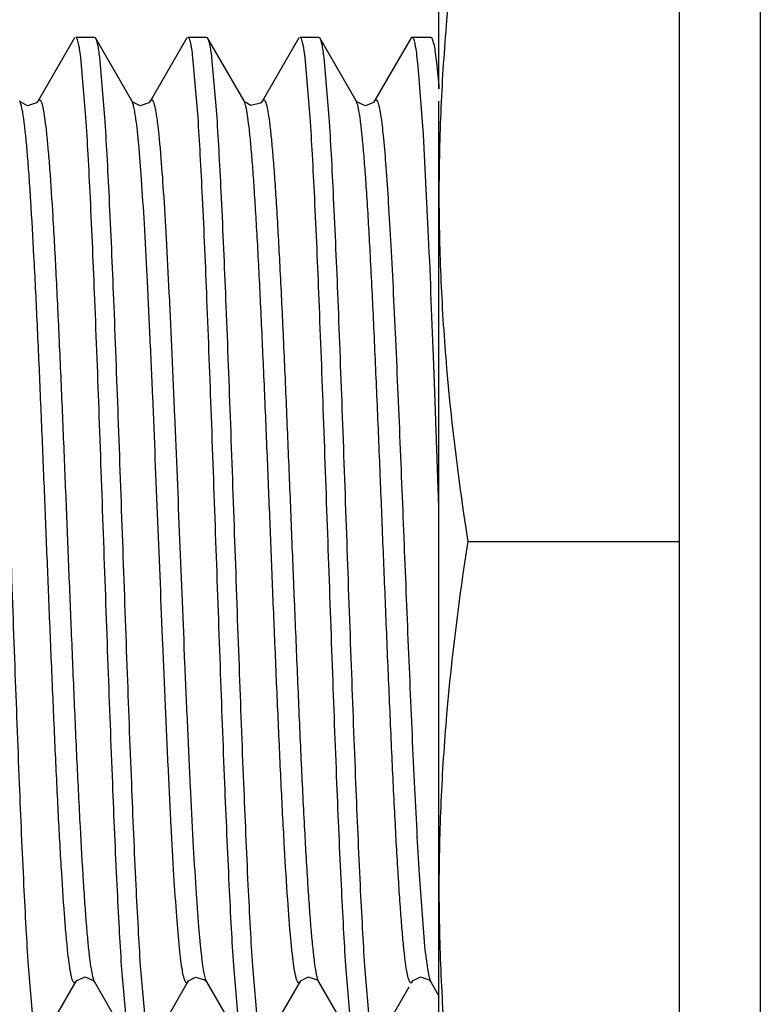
# Model space of a CAD drawing. Header units: inches. Extents: x 0 to 22, y 0 to 17.
# Tile 17 of 47: x 8.391 to 8.574, y 8.894 to 9.138. Entities that reach past the tile are written whole.
import ezdxf

# ---------------------------------------------------------------- set-up
doc = ezdxf.new("R2010")
doc.units = ezdxf.units.IN
doc.header["$LTSCALE"] = 1.21
doc.header["$MEASUREMENT"] = 0
doc.layers.get('0').update_dxf_attribs({"linetype": 'CONTINUOUS'})

msp = doc.modelspace()

# ---------------------------------------------------------------- linework, layer by layer
at = {"color": 9, "linetype": 'CONTINUOUS'}
for p, q in [((8.57447, 10.84423), (8.57447, 5.79534)), ((8.39148, 9.11664), (8.39103, 9.11796)), ((8.44681, 9.11744), (8.44659, 9.11796)), ((8.47466, 9.11724), (8.47437, 9.11796)), ((8.48998, 8.92622), (8.49133, 8.90845)), ((8.40906, 8.90093), (8.4095, 8.89961)), ((8.46475, 8.90041), (8.46505, 8.89961)), ((8.49268, 8.89995), (8.49283, 8.89961))]:
    msp.add_line(p, q, dxfattribs=at)
at = {"color": 6, "linetype": 'CONTINUOUS'}
msp.add_line((8.55447, 5.92034), (8.55447, 10.81422), dxfattribs=at)
at = {"color": 7, "linetype": 'CONTINUOUS'}
for p, q in [((8.49488, 9.12091), (8.49488, 9.18078)), ((8.40464, 9.13355), (8.39562, 9.11796)), ((8.40491, 9.13378), (8.40952, 9.13378)), ((8.40952, 9.13378), (8.4098, 9.13355)), ((8.41881, 9.11796), (8.4098, 9.13355)), ((8.43241, 9.13355), (8.42339, 9.11796)), ((8.43268, 9.13378), (8.4373, 9.13378)), ((8.4373, 9.13378), (8.43757, 9.13355)), ((8.44659, 9.11796), (8.43757, 9.13355)), ((8.46019, 9.13356), (8.45118, 9.11798)), ((8.46046, 9.13378), (8.46508, 9.13378)), ((8.46508, 9.13378), (8.46534, 9.13356)), ((8.47436, 9.11798), (8.46535, 9.13356)), ((8.48797, 9.13355), (8.47895, 9.11796)), ((8.48823, 9.13378), (8.48797, 9.13355)), ((8.48846, 9.13361), (8.48823, 9.13378)), ((8.48824, 9.13378), (8.49286, 9.13378)), ((8.49286, 9.13378), (8.49313, 9.13355)), ((8.49313, 9.13355), (8.49366, 9.13173)), ((8.40743, 9.11394), (8.40617, 9.12872)), ((8.41079, 9.12872), (8.41205, 9.11394)), ((8.43521, 9.11394), (8.43394, 9.12872)), ((8.43857, 9.12872), (8.43983, 9.11394)), ((8.46299, 9.11394), (8.46172, 9.12872)), ((8.46634, 9.12872), (8.46761, 9.11393)), ((8.49103, 9.1096), (8.48975, 9.12653)), ((8.39106, 9.11792), (8.39103, 9.11796)), ((8.41886, 9.11788), (8.41881, 9.11796)), ((8.45117, 9.11796), (8.45118, 9.11798)), ((8.47437, 9.11797), (8.47436, 9.11798)), ((8.47442, 9.11787), (8.47437, 9.11796)), ((8.49488, 8.83678), (8.49488, 9.11791)), ((8.49232, 9.08424), (8.49103, 9.1096)), ((8.49377, 9.04817), (8.4936, 9.05258)), ((8.49488, 9.01726), (8.49377, 9.04817)), ((8.50201, 9.00878), (8.55447, 9.00878)), ((8.39311, 8.90362), (8.39437, 8.88884)), ((8.41753, 8.88885), (8.41627, 8.90363)), ((8.42089, 8.90362), (8.42215, 8.88884)), ((8.44531, 8.88885), (8.44405, 8.90363)), ((8.44867, 8.90362), (8.44993, 8.88884)), ((8.47309, 8.88885), (8.47182, 8.90363)), ((8.47644, 8.90362), (8.47771, 8.88884)), ((8.3959, 8.88401), (8.40492, 8.8996)), ((8.40942, 8.89973), (8.4095, 8.8996)), ((8.40951, 8.89959), (8.40952, 8.89958)), ((8.40952, 8.89958), (8.41853, 8.88401)), ((8.42368, 8.88401), (8.43269, 8.89958)), ((8.4371, 8.89986), (8.43728, 8.89961)), ((8.43728, 8.8996), (8.44631, 8.88401)), ((8.45146, 8.88402), (8.46048, 8.8996)), ((8.46492, 8.89981), (8.46506, 8.89961)), ((8.46506, 8.8996), (8.47408, 8.88402)), ((8.47924, 8.88401), (8.48754, 8.89837)), ((8.4927, 8.89981), (8.49284, 8.89961)), ((8.49284, 8.8996), (8.49285, 8.89959)), ((8.49285, 8.89959), (8.49488, 8.89607))]:
    msp.add_line(p, q, dxfattribs=at)
for points in [[(8.39561, 9.11795), (8.39523, 9.11748), (8.393, 9.11674), (8.39121, 9.11771), (8.39106, 9.11792)], [(8.42339, 9.11796), (8.42302, 9.11749), (8.42089, 9.11673), (8.41904, 9.11765), (8.41886, 9.11788)], [(8.45117, 9.11795), (8.45069, 9.11739), (8.44832, 9.11678), (8.44673, 9.11776), (8.4466, 9.11795)], [(8.47895, 9.11796), (8.47867, 9.11759), (8.47667, 9.11673), (8.47461, 9.11762), (8.47442, 9.11787)], [(8.40492, 8.8996), (8.40517, 8.89994), (8.40723, 8.90084), (8.40923, 8.89997), (8.40942, 8.89973)], [(8.4327, 8.8996), (8.43288, 8.89986), (8.43457, 8.90081), (8.43683, 8.90015), (8.4371, 8.89986)], [(8.46048, 8.8996), (8.46066, 8.89986), (8.46245, 8.90082), (8.46467, 8.90009), (8.46492, 8.89981)], [(8.48826, 8.8996), (8.48848, 8.89992), (8.49033, 8.90083), (8.49246, 8.90008), (8.4927, 8.89981)]]:
    msp.add_lwpolyline(points, dxfattribs=at)
msp.add_arc((3.29359, 8.85855), 5.20363, 2.13689, 2.48581, dxfattribs=at)
for points, knots in [([(8.50201, 9.18078), (8.49981, 9.16655), (8.49711, 9.14509), (8.49521, 9.11636), (8.49488, 9.10197), (8.49488, 9.09478)], [0, 0, 0, 0, 0.500357, 0.750239, 1, 1, 1, 1]), ([(8.40617, 9.12872), (8.40607, 9.12946), (8.40593, 9.13048), (8.40571, 9.13174), (8.40555, 9.13246), (8.4054, 9.13302), (8.40526, 9.13338), (8.40515, 9.13359), (8.40506, 9.13372), (8.40496, 9.13378), (8.40491, 9.13378)], [0, 0, 0, 0, 0.419468, 0.585928, 0.723527, 0.832412, 0.913056, 0.943214, 0.967093, 1, 1, 1, 1]), ([(8.4098, 9.13354), (8.40984, 9.13346), (8.40994, 9.13325), (8.41012, 9.13271), (8.41033, 9.13178), (8.41057, 9.13038), (8.41071, 9.12931), (8.41079, 9.12872)], [0, 0, 0, 0, 0.059155, 0.13663, 0.348116, 0.635888, 1, 1, 1, 1]), ([(8.43394, 9.12872), (8.43385, 9.12946), (8.43371, 9.13048), (8.43349, 9.13174), (8.43333, 9.13246), (8.43318, 9.13302), (8.43304, 9.13338), (8.43293, 9.13359), (8.43284, 9.13372), (8.43274, 9.13378), (8.43268, 9.13378)], [0, 0, 0, 0, 0.419287, 0.585661, 0.723185, 0.832015, 0.912647, 0.942831, 0.966772, 1, 1, 1, 1]), ([(8.43757, 9.13355), (8.43762, 9.13347), (8.43771, 9.13326), (8.43789, 9.13272), (8.4381, 9.13179), (8.43834, 9.13038), (8.43849, 9.12932), (8.43857, 9.12872)], [0, 0, 0, 0, 0.058703, 0.135861, 0.347106, 0.635141, 1, 1, 1, 1]), ([(8.46172, 9.12872), (8.46163, 9.12946), (8.46149, 9.13048), (8.46127, 9.13174), (8.46111, 9.13246), (8.46096, 9.13302), (8.46082, 9.13338), (8.46071, 9.13359), (8.46062, 9.13372), (8.46052, 9.13378), (8.46046, 9.13378)], [0, 0, 0, 0, 0.419075, 0.585355, 0.7228, 0.831577, 0.912205, 0.942421, 0.966433, 1, 1, 1, 1]), ([(8.46535, 9.13356), (8.4654, 9.13347), (8.46549, 9.13327), (8.46567, 9.13272), (8.46588, 9.13179), (8.46612, 9.13039), (8.46627, 9.12931), (8.46634, 9.12872)], [0, 0, 0, 0, 0.058512, 0.135475, 0.346495, 0.634641, 1, 1, 1, 1]), ([(8.48975, 9.12653), (8.48966, 9.12744), (8.48947, 9.12905), (8.4892, 9.13093), (8.48896, 9.13211), (8.48881, 9.13276), (8.48865, 9.13325), (8.48853, 9.13351), (8.48846, 9.13361)], [0, 0, 0, 0, 0.380461, 0.674042, 0.788047, 0.880179, 0.950617, 1, 1, 1, 1]), ([(8.49366, 9.13173), (8.49378, 9.13112), (8.494, 9.12969), (8.49444, 9.12608), (8.49471, 9.12309), (8.49488, 9.12091)], [0, 0, 0, 0, 0.172557, 0.397622, 1, 1, 1, 1]), ([(8.38427, 9.11393), (8.38447, 9.11085), (8.38486, 9.10419), (8.38563, 9.08911), (8.38655, 9.06744), (8.38762, 9.03905), (8.38869, 9.00877), (8.38976, 8.9785), (8.39083, 8.95011), (8.39175, 8.92844), (8.39252, 8.91336), (8.39291, 8.9067), (8.39311, 8.90362)], [0, 0, 0, 0, 0.043994, 0.095068, 0.21524, 0.353072, 0.500017, 0.646959, 0.784785, 0.904946, 0.956013, 1, 1, 1, 1]), ([(8.41627, 8.90363), (8.41607, 8.90671), (8.41568, 8.91337), (8.41491, 8.92845), (8.41399, 8.95012), (8.41292, 8.97852), (8.41185, 9.00879), (8.41078, 9.03906), (8.40971, 9.06746), (8.40879, 9.08912), (8.40802, 9.1042), (8.40763, 9.11086), (8.40743, 9.11394)], [0, 0, 0, 0, 0.043994, 0.095068, 0.21524, 0.353072, 0.500017, 0.646959, 0.784785, 0.904946, 0.956013, 1, 1, 1, 1]), ([(8.41205, 9.11394), (8.41225, 9.11086), (8.41264, 9.1042), (8.41341, 9.08912), (8.41433, 9.06745), (8.4154, 9.03905), (8.41647, 9.00878), (8.41754, 8.97851), (8.41861, 8.95011), (8.41953, 8.92845), (8.4203, 8.91336), (8.42069, 8.9067), (8.42089, 8.90362)], [0, 0, 0, 0, 0.04399, 0.09506, 0.215228, 0.353057, 0.500002, 0.646946, 0.784775, 0.904941, 0.956011, 1, 1, 1, 1]), ([(8.44405, 8.90363), (8.44384, 8.90671), (8.44345, 8.91336), (8.44269, 8.92845), (8.44176, 8.95011), (8.4407, 8.97851), (8.43963, 9.00878), (8.43856, 9.03906), (8.43749, 9.06745), (8.43657, 9.08912), (8.4358, 9.1042), (8.43541, 9.11086), (8.43521, 9.11394)], [0, 0, 0, 0, 0.04399, 0.09506, 0.215228, 0.353058, 0.500002, 0.646946, 0.784775, 0.904941, 0.956011, 1, 1, 1, 1]), ([(8.43983, 9.11394), (8.44003, 9.11086), (8.44042, 9.1042), (8.44119, 9.08912), (8.44211, 9.06745), (8.44318, 9.03905), (8.44425, 9.00878), (8.44532, 8.97851), (8.44639, 8.95011), (8.44731, 8.92845), (8.44807, 8.91336), (8.44846, 8.9067), (8.44867, 8.90362)], [0, 0, 0, 0, 0.04399, 0.09506, 0.215227, 0.353057, 0.500001, 0.646946, 0.784775, 0.904941, 0.95601, 1, 1, 1, 1]), ([(8.47182, 8.90363), (8.47162, 8.90671), (8.47123, 8.91336), (8.47046, 8.92845), (8.46954, 8.95011), (8.46847, 8.97851), (8.46741, 9.00878), (8.46633, 9.03906), (8.46527, 9.06745), (8.46435, 9.08912), (8.46358, 9.1042), (8.46319, 9.11086), (8.46299, 9.11394)], [0, 0, 0, 0, 0.04399, 0.095061, 0.215228, 0.353058, 0.500003, 0.646947, 0.784775, 0.904941, 0.956011, 1, 1, 1, 1]), ([(8.46761, 9.11393), (8.46781, 9.11085), (8.4682, 9.10419), (8.46897, 9.08911), (8.46989, 9.06744), (8.47095, 9.03905), (8.47202, 9.00877), (8.47309, 8.9785), (8.47416, 8.95011), (8.47508, 8.92844), (8.47585, 8.91336), (8.47624, 8.9067), (8.47644, 8.90362)], [0, 0, 0, 0, 0.043994, 0.095068, 0.21524, 0.353072, 0.500017, 0.646959, 0.784785, 0.904946, 0.956013, 1, 1, 1, 1]), ([(8.49488, 9.09478), (8.49488, 9.08759), (8.49521, 9.0732), (8.49711, 9.04447), (8.49981, 9.02302), (8.50201, 9.00878)], [0, 0, 0, 0, 0.249761, 0.499644, 1, 1, 1, 1]), ([(8.50201, 9.00878), (8.49981, 8.99455), (8.49711, 8.97309), (8.49521, 8.94436), (8.49488, 8.92997), (8.49488, 8.92278)], [0, 0, 0, 0, 0.500357, 0.750239, 1, 1, 1, 1]), ([(8.49488, 8.92278), (8.49488, 8.91559), (8.49521, 8.9012), (8.49711, 8.87247), (8.49981, 8.85102), (8.50201, 8.83678)], [0, 0, 0, 0, 0.249761, 0.499644, 1, 1, 1, 1])]:
    msp.add_open_spline(points, degree=3, knots=knots, dxfattribs=at)
at = {"color": 9, "linetype": 'CONTINUOUS'}
for points, knots in [([(8.39562, 9.11796), (8.39564, 9.118), (8.39569, 9.11808), (8.39577, 9.11816), (8.39585, 9.11822), (8.39597, 9.11824), (8.39608, 9.11817), (8.39618, 9.11805), (8.39629, 9.11786), (8.39643, 9.11753), (8.39659, 9.11701), (8.39675, 9.11633), (8.39685, 9.11583), (8.3969, 9.11555)], [0, 0, 0, 0, 0.042612, 0.076779, 0.104254, 0.12803, 0.180137, 0.215981, 0.260533, 0.379081, 0.540273, 0.746628, 1, 1, 1, 1]), ([(8.41983, 9.11332), (8.41976, 9.1139), (8.4196, 9.11493), (8.41935, 9.11628), (8.41911, 9.11725), (8.41892, 9.11777), (8.41881, 9.11796)], [0, 0, 0, 0, 0.36782, 0.654818, 0.863833, 1, 1, 1, 1]), ([(8.42339, 9.11796), (8.42342, 9.11801), (8.42349, 9.11811), (8.4236, 9.11821), (8.42373, 9.11824), (8.42385, 9.11818), (8.42396, 9.11805), (8.42407, 9.11786), (8.42418, 9.11759), (8.42429, 9.11726), (8.42441, 9.11685), (8.42457, 9.11615), (8.42477, 9.11507), (8.42501, 9.11353), (8.42515, 9.1124), (8.42523, 9.11177)], [0, 0, 0, 0, 0.026903, 0.046579, 0.062175, 0.078879, 0.101213, 0.131501, 0.17087, 0.21996, 0.279208, 0.348968, 0.521065, 0.737708, 1, 1, 1, 1]), ([(8.45895, 8.90348), (8.45881, 8.90445), (8.45853, 8.90665), (8.45798, 8.91213), (8.45732, 8.92092), (8.45656, 8.93353), (8.45579, 8.94847), (8.45504, 8.96501), (8.4543, 8.98232), (8.45359, 8.99969), (8.4529, 9.01702), (8.45219, 9.03439), (8.45145, 9.05171), (8.4507, 9.06831), (8.45004, 9.0813), (8.44949, 9.09071), (8.4491, 9.09682), (8.44872, 9.10219), (8.44833, 9.10679), (8.44796, 9.11058), (8.44759, 9.11357), (8.44728, 9.11557), (8.44701, 9.11677), (8.44688, 9.11724), (8.44681, 9.11744)], [0, 0, 0, 0, 0.013659, 0.031093, 0.077118, 0.13691, 0.207901, 0.286482, 0.368569, 0.450344, 0.529721, 0.611374, 0.693533, 0.772382, 0.843835, 0.875611, 0.904247, 0.929442, 0.950989, 0.968794, 0.98282, 0.993169, 0.99701, 1, 1, 1, 1]), ([(8.45118, 9.11797), (8.45121, 9.11803), (8.45128, 9.11813), (8.45142, 9.11823), (8.45158, 9.11822), (8.45171, 9.11809), (8.45183, 9.11789), (8.45196, 9.11759), (8.45209, 9.1172), (8.45217, 9.1169), (8.45221, 9.11674)], [0, 0, 0, 0, 0.100304, 0.170531, 0.230522, 0.307267, 0.417116, 0.56706, 0.760607, 1, 1, 1, 1]), ([(8.48728, 8.90058), (8.48712, 8.90117), (8.48684, 8.90265), (8.48647, 8.90531), (8.48608, 8.90884), (8.48569, 8.91324), (8.48529, 8.91849), (8.48471, 8.92707), (8.48402, 8.93945), (8.48323, 8.95581), (8.48245, 8.9735), (8.4817, 8.99159), (8.48097, 9.00967), (8.48024, 9.02775), (8.47949, 9.04584), (8.47871, 9.06343), (8.47791, 9.07961), (8.47722, 9.09179), (8.47665, 9.10017), (8.47625, 9.10526), (8.47585, 9.10948), (8.47547, 9.11284), (8.47514, 9.11509), (8.47486, 9.11646), (8.47473, 9.117), (8.47466, 9.11724)], [0, 0, 0, 0, 0.008469, 0.02079, 0.037115, 0.057484, 0.081812, 0.109937, 0.176276, 0.25313, 0.336161, 0.420916, 0.503372, 0.586131, 0.670896, 0.753528, 0.829532, 0.894636, 0.922039, 0.945598, 0.965179, 0.980708, 0.992261, 0.996595, 1, 1, 1, 1]), ([(8.47895, 9.11796), (8.47898, 9.11801), (8.47903, 9.1181), (8.47913, 9.11819), (8.47924, 9.11823), (8.47934, 9.11821), (8.47944, 9.11814), (8.47959, 9.11795), (8.47976, 9.11756), (8.47995, 9.11693), (8.48015, 9.11606), (8.48035, 9.11496), (8.48047, 9.11414), (8.48053, 9.11369)], [0, 0, 0, 0, 0.03249, 0.057246, 0.076743, 0.095274, 0.117615, 0.146928, 0.232163, 0.357593, 0.526205, 0.739951, 1, 1, 1, 1]), ([(8.40364, 8.90197), (8.4035, 8.90276), (8.40322, 8.9046), (8.40286, 8.90778), (8.40248, 8.91177), (8.40193, 8.91866), (8.40126, 8.92905), (8.40049, 8.94331), (8.39973, 8.95943), (8.39899, 8.9766), (8.39827, 8.99401), (8.39757, 9.01138), (8.39686, 9.02875), (8.39614, 9.04616), (8.39539, 9.0631), (8.39462, 9.07875), (8.39396, 9.09061), (8.39341, 9.09886), (8.39302, 9.10396), (8.39264, 9.10827), (8.39227, 9.11178), (8.3919, 9.11448), (8.39163, 9.11601), (8.39148, 9.11664)], [0, 0, 0, 0, 0.011156, 0.026019, 0.044662, 0.067026, 0.122353, 0.189861, 0.266232, 0.347458, 0.429623, 0.509319, 0.589867, 0.672133, 0.752345, 0.826464, 0.890627, 0.917997, 0.941832, 0.961981, 0.978364, 0.990994, 1, 1, 1, 1]), ([(8.3969, 9.11555), (8.39705, 9.11476), (8.39732, 9.11291), (8.39769, 9.10971), (8.39807, 9.10571), (8.39862, 9.09881), (8.39929, 9.08841), (8.40006, 9.07414), (8.40082, 9.05802), (8.40156, 9.04085), (8.40228, 9.02345), (8.40298, 9.0061), (8.40368, 8.98874), (8.4044, 8.97134), (8.40515, 8.95441), (8.40592, 8.93877), (8.40659, 8.92693), (8.40714, 8.91868), (8.40752, 8.91359), (8.4079, 8.90928), (8.40827, 8.90578), (8.40864, 8.90308), (8.40891, 8.90155), (8.40906, 8.90093)], [0, 0, 0, 0, 0.011222, 0.026149, 0.044853, 0.067272, 0.122689, 0.19025, 0.266639, 0.347849, 0.429975, 0.509624, 0.590153, 0.672383, 0.752547, 0.826611, 0.890721, 0.918067, 0.941881, 0.962012, 0.97838, 0.991, 1, 1, 1, 1]), ([(8.45221, 9.11674), (8.45236, 9.11611), (8.45265, 9.11455), (8.45302, 9.11177), (8.4534, 9.10814), (8.4538, 9.10365), (8.4542, 9.09833), (8.45476, 9.08969), (8.45545, 9.07728), (8.45624, 9.06096), (8.45701, 9.04336), (8.45775, 9.02539), (8.45848, 9.00745), (8.4592, 8.9895), (8.45995, 8.97154), (8.46072, 8.95408), (8.46151, 8.93801), (8.4622, 8.92591), (8.46277, 8.91757), (8.46317, 8.91248), (8.46356, 8.90825), (8.46394, 8.90488), (8.46427, 8.9026), (8.46454, 8.90121), (8.46468, 8.90065), (8.46475, 8.90041)], [0, 0, 0, 0, 0.009034, 0.021897, 0.038728, 0.059542, 0.084249, 0.112669, 0.179334, 0.256165, 0.338879, 0.42313, 0.505023, 0.587369, 0.671643, 0.753771, 0.829346, 0.894179, 0.921525, 0.945084, 0.964721, 0.980361, 0.992068, 0.996494, 1, 1, 1, 1]), ([(8.43063, 8.90796), (8.43036, 8.91055), (8.42986, 8.91655), (8.42918, 8.92667), (8.4285, 8.93887), (8.42782, 8.95271), (8.42715, 8.96763), (8.42628, 8.98808), (8.42525, 9.01383), (8.42421, 9.03949), (8.42332, 9.05978), (8.42264, 9.07406), (8.42196, 9.08688), (8.42128, 9.09777), (8.42069, 9.10544), (8.4202, 9.11037), (8.41996, 9.11241), (8.41983, 9.11332)], [0, 0, 0, 0, 0.037994, 0.087801, 0.147968, 0.216257, 0.289882, 0.365858, 0.514803, 0.66575, 0.740515, 0.810987, 0.874261, 0.927862, 0.970046, 0.986572, 1, 1, 1, 1]), ([(8.48053, 9.11369), (8.48077, 9.11201), (8.48121, 9.10798), (8.48179, 9.10098), (8.48239, 9.09214), (8.48299, 9.08165), (8.4836, 9.06981), (8.48441, 9.05239), (8.48535, 9.03003), (8.48644, 9.00292), (8.48753, 8.97601), (8.4885, 8.95399), (8.48933, 8.93746), (8.48976, 8.92982), (8.48998, 8.92622)], [0, 0, 0, 0, 0.027169, 0.06474, 0.112299, 0.168777, 0.2326, 0.301777, 0.447411, 0.590151, 0.735438, 0.877742, 0.942416, 1, 1, 1, 1]), ([(8.42523, 9.11177), (8.42535, 9.11073), (8.42559, 9.10844), (8.42608, 9.10303), (8.42667, 9.09478), (8.42735, 9.08328), (8.42804, 9.06997), (8.42871, 9.05537), (8.42959, 9.035), (8.43063, 9.00929), (8.43166, 8.98357), (8.43254, 8.96318), (8.43321, 8.94851), (8.43389, 8.93511), (8.43458, 8.92348), (8.43525, 8.91403), (8.43575, 8.90851), (8.43602, 8.90616)], [0, 0, 0, 0, 0.015238, 0.033559, 0.079185, 0.135775, 0.201361, 0.273313, 0.348661, 0.498524, 0.648177, 0.723646, 0.795913, 0.862001, 0.919248, 0.965637, 1, 1, 1, 1]), ([(8.43198, 8.89982), (8.43192, 8.89997), (8.43179, 8.90032), (8.43155, 8.90123), (8.43127, 8.90278), (8.43093, 8.90515), (8.43073, 8.90695), (8.43063, 8.90796)], [0, 0, 0, 0, 0.057976, 0.133894, 0.34268, 0.630484, 1, 1, 1, 1]), ([(8.49133, 8.90845), (8.49144, 8.9074), (8.49164, 8.90554), (8.49197, 8.90309), (8.49226, 8.90146), (8.4925, 8.90049), (8.49262, 8.90011), (8.49268, 8.89995)], [0, 0, 0, 0, 0.364467, 0.650795, 0.861458, 0.939411, 1, 1, 1, 1]), ([(8.43602, 8.90616), (8.43612, 8.90533), (8.4363, 8.90385), (8.43661, 8.90192), (8.43688, 8.90068), (8.43711, 8.89998), (8.43722, 8.89972), (8.43728, 8.89961)], [0, 0, 0, 0, 0.377883, 0.668018, 0.87349, 0.946102, 1, 1, 1, 1]), ([(8.46048, 8.8996), (8.46045, 8.89955), (8.4604, 8.89947), (8.4603, 8.89938), (8.4602, 8.89933), (8.4601, 8.89934), (8.46, 8.89941), (8.45986, 8.89958), (8.4597, 8.89993), (8.45952, 8.90051), (8.45923, 8.90171), (8.45906, 8.90273), (8.45895, 8.90348)], [0, 0, 0, 0, 0.034047, 0.06024, 0.080907, 0.100111, 0.122594, 0.151714, 0.23611, 0.360521, 0.528068, 1, 1, 1, 1]), ([(8.40492, 8.8996), (8.4049, 8.89956), (8.40485, 8.89949), (8.40477, 8.8994), (8.40469, 8.89935), (8.40458, 8.89933), (8.40446, 8.89939), (8.40437, 8.89951), (8.40425, 8.89969), (8.40411, 8.90002), (8.40396, 8.90054), (8.40379, 8.9012), (8.4037, 8.9017), (8.40364, 8.90197)], [0, 0, 0, 0, 0.042916, 0.077371, 0.105099, 0.129066, 0.181273, 0.217069, 0.26154, 0.379869, 0.54081, 0.746897, 1, 1, 1, 1]), ([(8.48826, 8.8996), (8.48822, 8.89954), (8.48816, 8.89944), (8.48803, 8.89934), (8.48788, 8.89933), (8.48775, 8.89943), (8.48764, 8.8996), (8.48752, 8.89985), (8.4874, 8.90018), (8.48732, 8.90044), (8.48728, 8.90058)], [0, 0, 0, 0, 0.109498, 0.187433, 0.251202, 0.326967, 0.433236, 0.578374, 0.766476, 1, 1, 1, 1]), ([(8.4327, 8.89959), (8.43267, 8.89955), (8.43262, 8.89947), (8.43253, 8.89938), (8.43243, 8.89933), (8.43233, 8.89934), (8.43224, 8.8994), (8.4321, 8.89955), (8.43203, 8.89971), (8.43198, 8.89982)], [0, 0, 0, 0, 0.146455, 0.260112, 0.350339, 0.433317, 0.528384, 0.649921, 1, 1, 1, 1])]:
    msp.add_open_spline(points, degree=3, knots=knots, dxfattribs=at)

doc.saveas('drawing.dxf')
